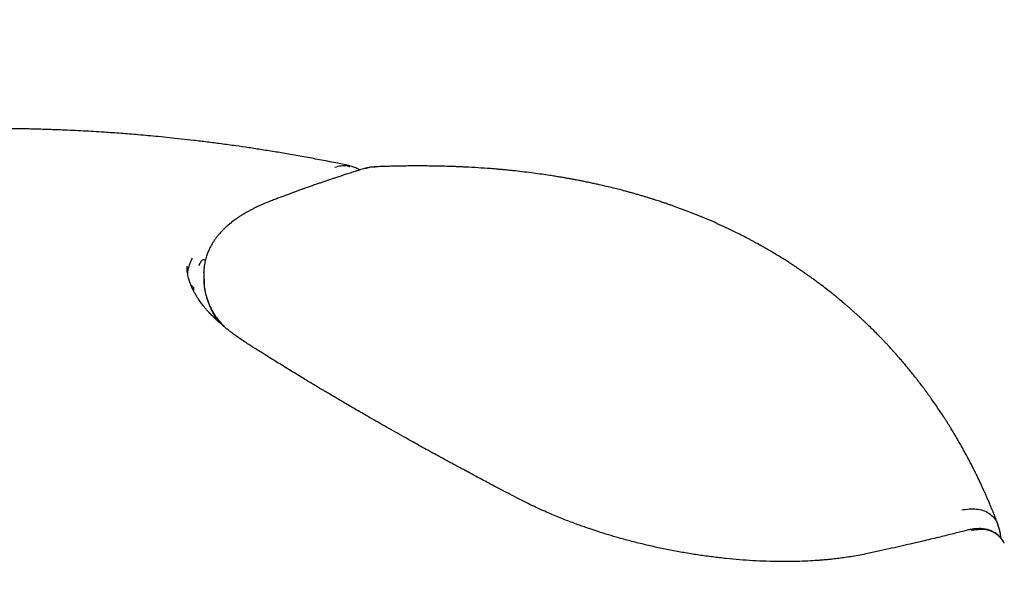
# Model space of a CAD drawing. Header units: millimetres. Extents: x 8 to 776, y 12 to 810.
# Tile 9 of 25: x 707 to 732, y 241 to 255. Entities that reach past the tile are written whole.
import ezdxf

# ---------------------------------------------------------------- set-up
doc = ezdxf.new("R2010")
doc.units = ezdxf.units.MM

msp = doc.modelspace()

# ---------------------------------------------------------------- linework, layer by layer
at = {"color": 7, "linetype": 'Continuous', "lineweight": 30}
for p, q in [((711.488, 248.64), (711.482, 248.643)), ((711.449, 248.317), (711.45, 248.323)), ((711.448, 248.317), (711.446, 248.18)), ((711.447, 248.177), (711.448, 248.153)), ((711.185, 247.948), (711.187, 247.947))]:
    msp.add_line(p, q, dxfattribs=at)
msp.add_ellipse((716.996, 247.072), major_axis=(5.787, -1.08), ratio=0.478355, start_param=3.21482, end_param=3.25121, dxfattribs=at)
for points, knots in [([(760.575, 312.095), (760.575, 312.216), (760.575, 312.564), (760.571, 313.138), (760.563, 313.817), (760.552, 314.493), (760.536, 315.168), (760.517, 315.841), (760.494, 316.512), (760.467, 317.181), (760.436, 317.848), (760.401, 318.513), (760.362, 319.176), (760.32, 319.836), (760.273, 320.495), (760.223, 321.152), (760.169, 321.806), (760.111, 322.458), (760.049, 323.108), (759.983, 323.756), (759.913, 324.401), (759.839, 325.044), (759.762, 325.685), (759.681, 326.323), (759.595, 326.959), (759.506, 327.593), (759.413, 328.224), (759.316, 328.853), (759.215, 329.479), (759.111, 330.102), (759.002, 330.723), (758.89, 331.341), (758.773, 331.957), (758.653, 332.57), (758.529, 333.18), (758.401, 333.787), (758.269, 334.392), (758.133, 334.994), (757.994, 335.593), (757.851, 336.189), (757.703, 336.782), (757.552, 337.373), (757.397, 337.96), (757.239, 338.544), (757.076, 339.126), (756.91, 339.704), (756.74, 340.279), (756.566, 340.851), (756.388, 341.42), (756.206, 341.986), (756.021, 342.549), (755.832, 343.108), (755.639, 343.664), (755.443, 344.217), (755.242, 344.767), (755.038, 345.313), (754.831, 345.856), (754.619, 346.395), (754.404, 346.931), (754.185, 347.464), (753.963, 347.993), (753.737, 348.518), (753.507, 349.04), (753.274, 349.559), (753.037, 350.074), (752.796, 350.585), (752.552, 351.093), (752.305, 351.597), (752.054, 352.097), (751.799, 352.594), (751.541, 353.086), (751.279, 353.576), (751.014, 354.061), (750.745, 354.543), (750.473, 355.02), (750.198, 355.494), (749.919, 355.965), (749.637, 356.431), (749.351, 356.893), (749.062, 357.352), (748.77, 357.806), (748.474, 358.257), (748.175, 358.703), (747.873, 359.146), (747.567, 359.585), (747.258, 360.019), (746.946, 360.45), (746.631, 360.877), (746.313, 361.299), (745.991, 361.718), (745.667, 362.132), (745.339, 362.542), (745.008, 362.949), (744.674, 363.351), (744.337, 363.749), (743.997, 364.143), (743.653, 364.532), (743.307, 364.918), (742.958, 365.299), (742.606, 365.677), (742.25, 366.05), (741.892, 366.418), (741.531, 366.783), (741.167, 367.143), (740.8, 367.5), (740.431, 367.852), (740.058, 368.199), (739.682, 368.543), (739.304, 368.882), (738.923, 369.217), (738.539, 369.548), (738.152, 369.874), (737.763, 370.196), (737.37, 370.514), (736.975, 370.828), (736.577, 371.137), (736.177, 371.442), (735.774, 371.743), (735.368, 372.039), (734.96, 372.331), (734.548, 372.619), (734.135, 372.902), (733.718, 373.181), (733.299, 373.455), (732.878, 373.726), (732.454, 373.991), (732.027, 374.253), (731.598, 374.51), (731.166, 374.763), (730.731, 375.011), (730.295, 375.255), (729.855, 375.494), (729.413, 375.729), (728.969, 375.96), (728.523, 376.186), (728.073, 376.407), (727.622, 376.625), (727.168, 376.837), (726.712, 377.046), (726.253, 377.25), (725.792, 377.449), (725.328, 377.644), (724.862, 377.834), (724.394, 378.02), (723.924, 378.201), (723.451, 378.378), (722.976, 378.55), (722.499, 378.718), (722.019, 378.881), (721.538, 379.039), (721.054, 379.193), (720.567, 379.343), (720.079, 379.487), (719.588, 379.628), (719.096, 379.763), (718.601, 379.894), (718.104, 380.02), (717.605, 380.142), (717.103, 380.259), (716.6, 380.371), (716.094, 380.479), (715.587, 380.582), (715.077, 380.68), (714.566, 380.774), (714.052, 380.863), (713.537, 380.947), (713.019, 381.027), (712.5, 381.101), (711.978, 381.172), (711.455, 381.237), (710.93, 381.297), (710.403, 381.353), (709.874, 381.404), (709.343, 381.45), (708.81, 381.492), (708.276, 381.528), (707.74, 381.56), (707.202, 381.587), (706.662, 381.609), (706.121, 381.626), (705.578, 381.639), (705.033, 381.646), (704.487, 381.649), (703.939, 381.647), (703.389, 381.64), (702.838, 381.628), (702.286, 381.612), (701.732, 381.59), (701.176, 381.564), (700.619, 381.532), (700.06, 381.496), (699.501, 381.455), (698.939, 381.409), (698.377, 381.359), (697.813, 381.303), (697.248, 381.242), (696.681, 381.177), (696.113, 381.106), (695.545, 381.031), (694.974, 380.951), (694.403, 380.866), (693.831, 380.776), (693.257, 380.681), (692.683, 380.582), (692.107, 380.477), (691.531, 380.368), (690.953, 380.253), (690.375, 380.134), (689.795, 380.01), (689.215, 379.882), (688.634, 379.748), (688.052, 379.609), (687.469, 379.466), (686.886, 379.318), (686.302, 379.165), (685.717, 379.007), (685.131, 378.845), (684.545, 378.677), (683.958, 378.505), (683.37, 378.328), (682.782, 378.147), (682.194, 377.96), (681.605, 377.769), (681.015, 377.573), (680.425, 377.373), (679.835, 377.168), (679.244, 376.958), (678.653, 376.743), (678.061, 376.524), (677.469, 376.3), (676.877, 376.071), (676.285, 375.838), (675.692, 375.6), (675.1, 375.358), (674.507, 375.111), (673.914, 374.86), (673.32, 374.604), (672.727, 374.343), (672.134, 374.078), (671.54, 373.808), (670.947, 373.534), (670.353, 373.256), (669.76, 372.973), (669.167, 372.685), (668.574, 372.394), (667.98, 372.097), (667.387, 371.797), (666.795, 371.492), (666.202, 371.182), (665.61, 370.869), (665.017, 370.551), (664.425, 370.228), (663.834, 369.902), (663.242, 369.571), (662.651, 369.236), (662.061, 368.896), (661.47, 368.553), (660.88, 368.205), (660.291, 367.853), (659.702, 367.497), (659.113, 367.137), (658.525, 366.772), (657.938, 366.404), (657.35, 366.031), (656.764, 365.655), (656.178, 365.274), (655.593, 364.889), (655.008, 364.501), (654.424, 364.108), (653.84, 363.711), (653.257, 363.311), (652.675, 362.906), (652.094, 362.498), (651.513, 362.085), (650.934, 361.669), (650.354, 361.249), (649.776, 360.825), (649.199, 360.397), (648.622, 359.966), (648.046, 359.53), (647.472, 359.091), (646.898, 358.648), (646.325, 358.202), (645.753, 357.752), (645.181, 357.298), (644.611, 356.84), (644.042, 356.379), (643.474, 355.914), (642.907, 355.445), (642.341, 354.973), (641.776, 354.498), (641.212, 354.019), (640.65, 353.536), (640.088, 353.05), (639.528, 352.56), (638.969, 352.067), (638.411, 351.571), (637.854, 351.071), (637.298, 350.567), (636.744, 350.061), (636.191, 349.551), (635.64, 349.037), (635.089, 348.521), (634.54, 348.001), (633.993, 347.478), (633.446, 346.951), (632.901, 346.421), (632.358, 345.889), (631.816, 345.353), (631.275, 344.813), (630.736, 344.271), (630.199, 343.726), (629.662, 343.177), (629.128, 342.625), (628.595, 342.071), (628.063, 341.513), (627.533, 340.952), (627.005, 340.389), (626.478, 339.822), (625.953, 339.253), (625.43, 338.68), (624.908, 338.105), (624.388, 337.527), (623.87, 336.946), (623.353, 336.362), (622.839, 335.775), (622.325, 335.186), (621.814, 334.594), (621.305, 333.999), (620.797, 333.401), (620.291, 332.801), (619.787, 332.198), (619.285, 331.592), (618.785, 330.984), (618.287, 330.373), (617.79, 329.76), (617.296, 329.144), (616.803, 328.526), (616.313, 327.905), (615.825, 327.282), (615.338, 326.656), (614.854, 326.028), (614.371, 325.397), (613.891, 324.764), (613.413, 324.129), (612.937, 323.492), (612.463, 322.852), (611.991, 322.21), (611.521, 321.565), (611.054, 320.919), (610.588, 320.27), (610.125, 319.619), (609.664, 318.966), (609.206, 318.311), (608.749, 317.653), (608.295, 316.994), (607.843, 316.332), (607.394, 315.669), (606.946, 315.004), (606.502, 314.336), (606.059, 313.667), (605.619, 312.996), (605.181, 312.322), (604.746, 311.647), (604.313, 310.971), (603.882, 310.292), (603.454, 309.611), (603.029, 308.929), (602.605, 308.245), (602.185, 307.56), (601.767, 306.872), (601.351, 306.183), (600.938, 305.493), (600.528, 304.8), (600.12, 304.107), (599.715, 303.411), (599.312, 302.714), (598.912, 302.016), (598.514, 301.316), (598.12, 300.615), (597.728, 299.912), (597.338, 299.208), (596.951, 298.502), (596.567, 297.795), (596.186, 297.087), (595.808, 296.378), (595.432, 295.667), (595.059, 294.955), (594.689, 294.242), (594.321, 293.528), (593.957, 292.812), (593.595, 292.096), (593.236, 291.378), (592.88, 290.659), (592.527, 289.939), (592.176, 289.218), (591.829, 288.497), (591.484, 287.774), (591.143, 287.05), (590.804, 286.325), (590.469, 285.6), (590.136, 284.873), (589.806, 284.146), (589.479, 283.418), (589.156, 282.689), (588.835, 281.96), (588.517, 281.23), (588.202, 280.499), (587.891, 279.767), (587.582, 279.035), (587.277, 278.302), (586.974, 277.568), (586.675, 276.834), (586.379, 276.1), (586.086, 275.365), (585.796, 274.629), (585.509, 273.893), (585.226, 273.157), (584.946, 272.42), (584.668, 271.683), (584.394, 270.945), (584.124, 270.207), (583.856, 269.469), (583.592, 268.731), (583.331, 267.992), (583.073, 267.253), (582.818, 266.514), (582.567, 265.775), (582.319, 265.036), (582.075, 264.297), (581.833, 263.557), (581.595, 262.818), (581.36, 262.078), (581.129, 261.339), (580.901, 260.599), (580.677, 259.86), (580.455, 259.121), (580.237, 258.382), (580.023, 257.643), (579.812, 256.904), (579.604, 256.165), (579.4, 255.427), (579.199, 254.689), (579.002, 253.951), (578.808, 253.213), (578.618, 252.476), (578.431, 251.739), (578.247, 251.003), (578.067, 250.267), (577.891, 249.532), (577.718, 248.797), (577.549, 248.062), (577.383, 247.328), (577.22, 246.594), (577.062, 245.862), (576.906, 245.129), (576.755, 244.398), (576.607, 243.667), (576.462, 242.937), (576.321, 242.207), (576.184, 241.478), (576.05, 240.75), (575.92, 240.023), (575.793, 239.297), (575.67, 238.571), (575.551, 237.847), (575.436, 237.123), (575.324, 236.4), (575.215, 235.678), (575.111, 234.957), (575.01, 234.238), (574.913, 233.519), (574.819, 232.801), (574.729, 232.085), (574.643, 231.369), (574.561, 230.655), (574.482, 229.942), (574.419, 229.345), (574.383, 228.986), (574.371, 228.863)], [0, 0, 0, 0, 0.001138, 0.00328, 0.005423, 0.007565, 0.009707, 0.01185, 0.013992, 0.016135, 0.018277, 0.02042, 0.022562, 0.024704, 0.026846, 0.028988, 0.03113, 0.033272, 0.035413, 0.037554, 0.039695, 0.041836, 0.043976, 0.046116, 0.048256, 0.050395, 0.052534, 0.054672, 0.05681, 0.058947, 0.061084, 0.06322, 0.065355, 0.06749, 0.069624, 0.071758, 0.07389, 0.076022, 0.078153, 0.080283, 0.082412, 0.08454, 0.086667, 0.088793, 0.090917, 0.093041, 0.095163, 0.097285, 0.099405, 0.101523, 0.10364, 0.105756, 0.107871, 0.109983, 0.112095, 0.114205, 0.116313, 0.118419, 0.120524, 0.122627, 0.124728, 0.126827, 0.128925, 0.131021, 0.133114, 0.135206, 0.137296, 0.139384, 0.141469, 0.143553, 0.145634, 0.147714, 0.149791, 0.151866, 0.153939, 0.15601, 0.158078, 0.160144, 0.162208, 0.16427, 0.166329, 0.168386, 0.170441, 0.172494, 0.174544, 0.176592, 0.178638, 0.180682, 0.182723, 0.184763, 0.1868, 0.188834, 0.190867, 0.192897, 0.194926, 0.196952, 0.198977, 0.200999, 0.203019, 0.205037, 0.207054, 0.209068, 0.211081, 0.213092, 0.215102, 0.217109, 0.219115, 0.22112, 0.223123, 0.225124, 0.227124, 0.229123, 0.23112, 0.233117, 0.235112, 0.237106, 0.239099, 0.241091, 0.243082, 0.245072, 0.247062, 0.249051, 0.251039, 0.253027, 0.255014, 0.257001, 0.258988, 0.260974, 0.262961, 0.264947, 0.266933, 0.268919, 0.270906, 0.272892, 0.274879, 0.276866, 0.278854, 0.280842, 0.28283, 0.28482, 0.286809, 0.2888, 0.290792, 0.292784, 0.294778, 0.296772, 0.298768, 0.300764, 0.302762, 0.304762, 0.306762, 0.308764, 0.310768, 0.312773, 0.31478, 0.316788, 0.318798, 0.32081, 0.322823, 0.324838, 0.326856, 0.328875, 0.330896, 0.332919, 0.334944, 0.336971, 0.339, 0.341031, 0.343065, 0.3451, 0.347138, 0.349178, 0.35122, 0.353264, 0.355311, 0.357359, 0.35941, 0.361464, 0.363519, 0.365577, 0.367637, 0.369699, 0.371764, 0.37383, 0.375899, 0.37797, 0.380044, 0.382119, 0.384197, 0.386277, 0.388358, 0.390442, 0.392528, 0.394616, 0.396706, 0.398798, 0.400892, 0.402988, 0.405085, 0.407185, 0.409286, 0.411389, 0.413494, 0.4156, 0.417708, 0.419818, 0.421929, 0.424041, 0.426155, 0.428271, 0.430388, 0.432506, 0.434626, 0.436747, 0.438869, 0.440992, 0.443116, 0.445242, 0.447368, 0.449496, 0.451624, 0.453754, 0.455884, 0.458015, 0.460147, 0.46228, 0.464413, 0.466547, 0.468682, 0.470817, 0.472953, 0.47509, 0.477227, 0.479364, 0.481502, 0.483641, 0.48578, 0.487919, 0.490058, 0.492198, 0.494338, 0.496478, 0.498619, 0.50076, 0.502901, 0.505042, 0.507183, 0.509324, 0.511466, 0.513607, 0.515749, 0.51789, 0.520032, 0.522173, 0.524315, 0.526456, 0.528598, 0.530739, 0.53288, 0.535021, 0.537162, 0.539303, 0.541444, 0.543585, 0.545725, 0.547866, 0.550006, 0.552146, 0.554286, 0.556425, 0.558565, 0.560704, 0.562843, 0.564981, 0.56712, 0.569258, 0.571396, 0.573534, 0.575672, 0.577809, 0.579946, 0.582083, 0.584219, 0.586356, 0.588492, 0.590627, 0.592763, 0.594898, 0.597033, 0.599167, 0.601302, 0.603436, 0.60557, 0.607703, 0.609837, 0.61197, 0.614102, 0.616235, 0.618367, 0.620499, 0.622631, 0.624762, 0.626893, 0.629024, 0.631155, 0.633285, 0.635415, 0.637545, 0.639675, 0.641804, 0.643933, 0.646062, 0.64819, 0.650319, 0.652447, 0.654575, 0.656703, 0.65883, 0.660957, 0.663084, 0.665211, 0.667337, 0.669464, 0.67159, 0.673716, 0.675842, 0.677967, 0.680092, 0.682217, 0.684342, 0.686467, 0.688592, 0.690716, 0.69284, 0.694964, 0.697088, 0.699212, 0.701336, 0.703459, 0.705582, 0.707705, 0.709828, 0.711951, 0.714074, 0.716196, 0.718319, 0.720441, 0.722563, 0.724685, 0.726807, 0.728929, 0.731051, 0.733172, 0.735294, 0.737415, 0.739537, 0.741658, 0.743779, 0.7459, 0.748021, 0.750142, 0.752263, 0.754384, 0.756505, 0.758625, 0.760746, 0.762867, 0.764987, 0.767108, 0.769228, 0.771349, 0.773469, 0.77559, 0.77771, 0.779831, 0.781951, 0.784072, 0.786192, 0.788312, 0.790433, 0.792553, 0.794674, 0.796794, 0.798915, 0.801035, 0.803156, 0.805277, 0.807397, 0.809518, 0.811639, 0.813759, 0.81588, 0.818001, 0.820122, 0.822243, 0.824364, 0.826486, 0.828607, 0.830728, 0.83285, 0.834971, 0.837093, 0.839215, 0.841336, 0.843458, 0.845581, 0.847703, 0.849825, 0.851947, 0.85407, 0.856193, 0.858316, 0.860439, 0.862562, 0.864685, 0.866808, 0.868932, 0.871056, 0.87318, 0.875304, 0.877428, 0.879553, 0.881677, 0.883802, 0.885927, 0.888052, 0.890178, 0.892303, 0.894429, 0.896555, 0.898681, 0.900808, 0.902934, 0.905061, 0.907188, 0.909315, 0.911443, 0.913571, 0.915699, 0.917827, 0.919955, 0.922084, 0.924213, 0.926342, 0.928472, 0.930601, 0.932731, 0.934862, 0.936992, 0.939123, 0.941254, 0.943385, 0.945517, 0.947649, 0.949781, 0.951913, 0.954046, 0.956179, 0.958312, 0.960445, 0.962579, 0.964713, 0.966848, 0.968982, 0.971117, 0.973252, 0.975388, 0.977523, 0.979659, 0.981796, 0.983932, 0.986069, 0.988206, 0.990344, 0.992481, 0.994619, 0.996757, 0.998896, 1, 1, 1, 1]), ([(594.311, 227.262), (594.332, 227.468), (594.376, 227.881), (594.445, 228.503), (594.517, 229.127), (594.593, 229.752), (594.672, 230.38), (594.755, 231.009), (594.841, 231.64), (594.93, 232.272), (595.023, 232.907), (595.119, 233.542), (595.219, 234.18), (595.322, 234.818), (595.428, 235.459), (595.537, 236.1), (595.65, 236.744), (595.767, 237.388), (595.886, 238.034), (596.009, 238.681), (596.136, 239.33), (596.266, 239.98), (596.399, 240.631), (596.535, 241.283), (596.675, 241.937), (596.818, 242.591), (596.964, 243.247), (597.114, 243.903), (597.267, 244.561), (597.424, 245.22), (597.583, 245.88), (597.747, 246.54), (597.913, 247.202), (598.083, 247.864), (598.255, 248.528), (598.432, 249.192), (598.611, 249.857), (598.794, 250.522), (598.98, 251.188), (599.169, 251.855), (599.362, 252.523), (599.558, 253.191), (599.757, 253.86), (599.959, 254.529), (600.165, 255.199), (600.374, 255.869), (600.585, 256.54), (600.801, 257.211), (601.019, 257.882), (601.241, 258.554), (601.465, 259.226), (601.693, 259.898), (601.924, 260.571), (602.158, 261.244), (602.396, 261.916), (602.636, 262.59), (602.88, 263.263), (603.126, 263.936), (603.376, 264.609), (603.629, 265.282), (603.885, 265.955), (604.144, 266.628), (604.406, 267.301), (604.671, 267.974), (604.939, 268.647), (605.21, 269.319), (605.484, 269.991), (605.761, 270.663), (606.041, 271.335), (606.324, 272.006), (606.61, 272.677), (606.899, 273.348), (607.19, 274.018), (607.485, 274.687), (607.783, 275.356), (608.083, 276.025), (608.387, 276.693), (608.693, 277.36), (609.002, 278.027), (609.314, 278.693), (609.628, 279.358), (609.946, 280.022), (610.266, 280.686), (610.589, 281.349), (610.915, 282.011), (611.244, 282.673), (611.575, 283.333), (611.909, 283.992), (612.246, 284.651), (612.585, 285.308), (612.927, 285.964), (613.271, 286.62), (613.619, 287.274), (613.968, 287.927), (614.321, 288.579), (614.676, 289.23), (615.033, 289.879), (615.394, 290.527), (615.756, 291.174), (616.121, 291.82), (616.489, 292.464), (616.859, 293.107), (617.232, 293.749), (617.606, 294.389), (617.984, 295.027), (618.364, 295.664), (618.746, 296.299), (619.13, 296.933), (619.517, 297.566), (619.906, 298.196), (620.298, 298.825), (620.691, 299.452), (621.087, 300.078), (621.486, 300.702), (621.886, 301.324), (622.289, 301.944), (622.693, 302.562), (623.1, 303.179), (623.51, 303.793), (623.921, 304.406), (624.334, 305.016), (624.75, 305.625), (625.167, 306.231), (625.586, 306.836), (626.008, 307.438), (626.431, 308.038), (626.857, 308.637), (627.284, 309.233), (627.714, 309.826), (628.145, 310.418), (628.578, 311.007), (629.013, 311.594), (629.45, 312.179), (629.889, 312.761), (630.329, 313.341), (630.771, 313.918), (631.215, 314.493), (631.661, 315.066), (632.108, 315.636), (632.557, 316.204), (633.008, 316.769), (633.461, 317.331), (633.915, 317.891), (634.37, 318.449), (634.827, 319.003), (635.286, 319.555), (635.746, 320.105), (636.208, 320.651), (636.671, 321.195), (637.136, 321.736), (637.602, 322.274), (638.069, 322.81), (638.538, 323.342), (639.008, 323.872), (639.479, 324.398), (639.952, 324.922), (640.426, 325.443), (640.901, 325.961), (641.378, 326.476), (641.856, 326.988), (642.335, 327.497), (642.815, 328.002), (643.296, 328.505), (643.778, 329.004), (644.261, 329.501), (644.746, 329.994), (645.231, 330.484), (645.717, 330.971), (646.205, 331.454), (646.693, 331.935), (647.182, 332.412), (647.672, 332.886), (648.163, 333.356), (648.655, 333.823), (649.148, 334.287), (649.641, 334.747), (650.135, 335.204), (650.63, 335.657), (651.125, 336.107), (651.622, 336.554), (652.119, 336.997), (652.616, 337.437), (653.114, 337.873), (653.613, 338.305), (654.112, 338.734), (654.612, 339.16), (655.112, 339.581), (655.613, 340), (656.114, 340.414), (656.616, 340.825), (657.117, 341.232), (657.62, 341.636), (658.122, 342.036), (658.625, 342.432), (659.128, 342.824), (659.632, 343.213), (660.136, 343.597), (660.639, 343.978), (661.143, 344.356), (661.648, 344.729), (662.152, 345.099), (662.656, 345.464), (663.16, 345.826), (663.665, 346.184), (664.169, 346.539), (664.674, 346.889), (665.178, 347.235), (665.682, 347.578), (666.186, 347.916), (666.69, 348.25), (667.194, 348.581), (667.698, 348.908), (668.201, 349.23), (668.704, 349.549), (669.207, 349.863), (669.71, 350.174), (670.212, 350.48), (670.714, 350.783), (671.216, 351.081), (671.717, 351.376), (672.217, 351.666), (672.718, 351.952), (673.217, 352.234), (673.716, 352.513), (674.215, 352.786), (674.713, 353.056), (675.211, 353.322), (675.708, 353.584), (676.204, 353.841), (676.699, 354.095), (677.194, 354.344), (677.688, 354.589), (678.182, 354.83), (678.674, 355.067), (679.166, 355.299), (679.657, 355.528), (680.147, 355.752), (680.636, 355.972), (681.125, 356.188), (681.612, 356.4), (682.099, 356.607), (682.584, 356.81), (683.069, 357.01), (683.552, 357.205), (684.035, 357.395), (684.516, 357.582), (684.996, 357.764), (685.476, 357.943), (685.954, 358.116), (686.43, 358.286), (686.906, 358.452), (687.381, 358.613), (687.854, 358.77), (688.326, 358.923), (688.797, 359.072), (689.266, 359.217), (689.735, 359.357), (690.202, 359.493), (690.667, 359.625), (691.131, 359.753), (691.594, 359.877), (692.056, 359.996), (692.516, 360.112), (692.974, 360.223), (693.432, 360.33), (693.887, 360.432), (694.342, 360.531), (694.795, 360.625), (695.246, 360.715), (695.696, 360.801), (696.144, 360.883), (696.591, 360.961), (697.036, 361.034), (697.479, 361.104), (697.922, 361.169), (698.362, 361.23), (698.801, 361.287), (699.238, 361.34), (699.674, 361.388), (700.108, 361.433), (700.54, 361.473), (700.971, 361.509), (701.4, 361.541), (701.828, 361.569), (702.254, 361.593), (702.678, 361.612), (703.1, 361.628), (703.521, 361.639), (703.94, 361.646), (704.358, 361.649), (704.774, 361.648), (705.188, 361.642), (705.601, 361.633), (706.011, 361.619), (706.421, 361.601), (706.828, 361.579), (707.234, 361.553), (707.638, 361.523), (708.04, 361.488), (708.441, 361.449), (708.84, 361.406), (709.237, 361.359), (709.633, 361.307), (710.027, 361.252), (710.419, 361.192), (710.81, 361.127), (711.199, 361.059), (711.586, 360.986), (711.971, 360.909), (712.355, 360.827), (712.737, 360.741), (713.117, 360.651), (713.496, 360.556), (713.873, 360.457), (714.248, 360.354), (714.621, 360.246), (714.992, 360.133), (715.362, 360.017), (715.73, 359.895), (716.095, 359.77), (716.459, 359.639), (716.822, 359.505), (717.182, 359.365), (717.54, 359.222), (717.896, 359.073), (718.25, 358.92), (718.602, 358.763), (718.952, 358.601), (719.3, 358.435), (719.645, 358.264), (719.988, 358.088), (720.329, 357.908), (720.668, 357.724), (721.004, 357.535), (721.338, 357.342), (721.669, 357.144), (721.998, 356.942), (722.324, 356.735), (722.647, 356.524), (722.968, 356.309), (723.286, 356.09), (723.601, 355.866), (723.914, 355.638), (724.224, 355.406), (724.531, 355.17), (724.835, 354.93), (725.136, 354.686), (725.434, 354.438), (725.729, 354.185), (726.022, 353.929), (726.311, 353.669), (726.598, 353.405), (726.882, 353.137), (727.162, 352.865), (727.44, 352.59), (727.715, 352.311), (727.986, 352.027), (728.255, 351.741), (728.521, 351.45), (728.784, 351.156), (729.044, 350.858), (729.301, 350.556), (729.556, 350.251), (729.807, 349.942), (730.055, 349.629), (730.301, 349.313), (730.544, 348.993), (730.783, 348.67), (731.02, 348.343), (731.255, 348.013), (731.486, 347.679), (731.714, 347.341), (731.94, 347), (732.162, 346.655), (732.382, 346.307), (732.599, 345.955), (732.814, 345.599), (733.025, 345.24), (733.234, 344.878), (733.44, 344.512), (733.643, 344.143), (733.843, 343.77), (734.041, 343.393), (734.235, 343.013), (734.427, 342.63), (734.616, 342.243), (734.802, 341.853), (734.986, 341.459), (735.166, 341.061), (735.344, 340.66), (735.519, 340.256), (735.691, 339.849), (735.861, 339.437), (736.027, 339.023), (736.191, 338.605), (736.352, 338.183), (736.51, 337.759), (736.665, 337.33), (736.817, 336.899), (736.967, 336.464), (737.113, 336.025), (737.257, 335.584), (737.397, 335.138), (737.535, 334.69), (737.67, 334.238), (737.802, 333.783), (737.931, 333.325), (738.057, 332.863), (738.18, 332.398), (738.301, 331.93), (738.418, 331.459), (738.532, 330.984), (738.643, 330.506), (738.751, 330.025), (738.857, 329.541), (738.959, 329.054), (739.058, 328.563), (739.154, 328.07), (739.247, 327.573), (739.337, 327.073), (739.424, 326.57), (739.508, 326.064), (739.589, 325.555), (739.666, 325.043), (739.741, 324.528), (739.812, 324.01), (739.88, 323.489), (739.946, 322.965), (740.008, 322.438), (740.066, 321.908), (740.122, 321.376), (740.174, 320.84), (740.224, 320.302), (740.27, 319.761), (740.313, 319.217), (740.352, 318.671), (740.389, 318.121), (740.422, 317.569), (740.452, 317.015), (740.479, 316.457), (740.502, 315.897), (740.523, 315.335), (740.54, 314.77), (740.553, 314.202), (740.564, 313.632), (740.571, 313.059), (740.575, 312.547), (740.575, 312.225), (740.575, 312.095)], [0, 0, 0, 0, 0.002191, 0.004389, 0.006587, 0.008786, 0.010985, 0.013184, 0.015384, 0.017584, 0.019785, 0.021986, 0.024187, 0.026389, 0.028591, 0.030793, 0.032996, 0.035199, 0.037403, 0.039607, 0.041811, 0.044016, 0.046221, 0.048426, 0.050632, 0.052838, 0.055044, 0.057251, 0.059458, 0.061666, 0.063874, 0.066082, 0.06829, 0.070499, 0.072708, 0.074918, 0.077128, 0.079338, 0.081548, 0.083759, 0.08597, 0.088181, 0.090393, 0.092605, 0.094817, 0.097029, 0.099242, 0.101455, 0.103668, 0.105882, 0.108096, 0.11031, 0.112524, 0.114739, 0.116953, 0.119168, 0.121384, 0.123599, 0.125815, 0.128031, 0.130247, 0.132463, 0.13468, 0.136896, 0.139113, 0.141331, 0.143548, 0.145765, 0.147983, 0.150201, 0.152419, 0.154637, 0.156855, 0.159074, 0.161292, 0.163511, 0.16573, 0.167949, 0.170168, 0.172387, 0.174607, 0.176826, 0.179046, 0.181265, 0.183485, 0.185705, 0.187925, 0.190145, 0.192365, 0.194585, 0.196805, 0.199025, 0.201246, 0.203466, 0.205686, 0.207907, 0.210127, 0.212348, 0.214568, 0.216789, 0.219009, 0.22123, 0.22345, 0.225671, 0.227892, 0.230112, 0.232333, 0.234553, 0.236773, 0.238994, 0.241214, 0.243435, 0.245655, 0.247875, 0.250095, 0.252315, 0.254535, 0.256755, 0.258975, 0.261195, 0.263415, 0.265634, 0.267854, 0.270073, 0.272292, 0.274511, 0.276731, 0.278949, 0.281168, 0.283387, 0.285605, 0.287824, 0.290042, 0.29226, 0.294478, 0.296696, 0.298913, 0.30113, 0.303348, 0.305565, 0.307782, 0.309998, 0.312215, 0.314431, 0.316647, 0.318863, 0.321078, 0.323293, 0.325509, 0.327723, 0.329938, 0.332152, 0.334367, 0.33658, 0.338794, 0.341007, 0.343221, 0.345433, 0.347646, 0.349858, 0.35207, 0.354282, 0.356493, 0.358704, 0.360915, 0.363126, 0.365336, 0.367546, 0.369755, 0.371965, 0.374173, 0.376382, 0.37859, 0.380798, 0.383006, 0.385213, 0.38742, 0.389626, 0.391833, 0.394038, 0.396244, 0.398449, 0.400654, 0.402858, 0.405062, 0.407266, 0.409469, 0.411672, 0.413874, 0.416076, 0.418278, 0.420479, 0.42268, 0.424881, 0.427081, 0.429281, 0.43148, 0.433679, 0.435878, 0.438076, 0.440274, 0.442472, 0.444669, 0.446865, 0.449062, 0.451258, 0.453453, 0.455649, 0.457844, 0.460038, 0.462232, 0.464426, 0.46662, 0.468813, 0.471006, 0.473198, 0.475391, 0.477583, 0.479774, 0.481965, 0.484156, 0.486347, 0.488538, 0.490728, 0.492918, 0.495108, 0.497298, 0.499487, 0.501676, 0.503865, 0.506054, 0.508243, 0.510432, 0.512621, 0.514809, 0.516998, 0.519186, 0.521375, 0.523563, 0.525752, 0.527941, 0.530129, 0.532318, 0.534508, 0.536697, 0.538886, 0.541076, 0.543266, 0.545457, 0.547648, 0.549839, 0.552031, 0.554223, 0.556416, 0.55861, 0.560804, 0.562999, 0.565194, 0.567391, 0.569588, 0.571787, 0.573986, 0.576186, 0.578388, 0.580591, 0.582795, 0.585, 0.587207, 0.589416, 0.591626, 0.593837, 0.596051, 0.598266, 0.600483, 0.602703, 0.604924, 0.607148, 0.609374, 0.611602, 0.613834, 0.616067, 0.618304, 0.620543, 0.622786, 0.625031, 0.62728, 0.629532, 0.631788, 0.634047, 0.63631, 0.638577, 0.640848, 0.643124, 0.645403, 0.647687, 0.649975, 0.652269, 0.654566, 0.656869, 0.659177, 0.66149, 0.663809, 0.666133, 0.668462, 0.670797, 0.673138, 0.675484, 0.677836, 0.680195, 0.682559, 0.68493, 0.687306, 0.689689, 0.692077, 0.694472, 0.696873, 0.699279, 0.701692, 0.70411, 0.706534, 0.708963, 0.711398, 0.713838, 0.716282, 0.718731, 0.721185, 0.723642, 0.726103, 0.728567, 0.731034, 0.733504, 0.735976, 0.738449, 0.740924, 0.743399, 0.745874, 0.748349, 0.750824, 0.753297, 0.755768, 0.758237, 0.760704, 0.763168, 0.765628, 0.768085, 0.770537, 0.772985, 0.775429, 0.777868, 0.780301, 0.78273, 0.785152, 0.78757, 0.789981, 0.792386, 0.794786, 0.797179, 0.799566, 0.801948, 0.804323, 0.806692, 0.809055, 0.811412, 0.813763, 0.816108, 0.818447, 0.820781, 0.823109, 0.825432, 0.827749, 0.830061, 0.832368, 0.834669, 0.836966, 0.839258, 0.841546, 0.843829, 0.846107, 0.848381, 0.850652, 0.852918, 0.85518, 0.857439, 0.859694, 0.861946, 0.864194, 0.866439, 0.868681, 0.87092, 0.873156, 0.87539, 0.877621, 0.879849, 0.882075, 0.884298, 0.88652, 0.888739, 0.890956, 0.893172, 0.895385, 0.897597, 0.899808, 0.902016, 0.904223, 0.906429, 0.908634, 0.910837, 0.913039, 0.91524, 0.917439, 0.919638, 0.921836, 0.924033, 0.926229, 0.928425, 0.93062, 0.932814, 0.935007, 0.9372, 0.939393, 0.941585, 0.943777, 0.945968, 0.948159, 0.950349, 0.95254, 0.95473, 0.95692, 0.95911, 0.961299, 0.963489, 0.965678, 0.967868, 0.970057, 0.972247, 0.974436, 0.976626, 0.978815, 0.981005, 0.983195, 0.985384, 0.987574, 0.989765, 0.991955, 0.994146, 0.996336, 0.998527, 1, 1, 1, 1]), ([(715.219, 251.069), (715.111, 251.092), (714.865, 251.143), (714.483, 251.218), (714.078, 251.294), (713.688, 251.363), (713.314, 251.427), (712.955, 251.484), (712.609, 251.537), (712.256, 251.588), (711.899, 251.637), (711.538, 251.684), (711.196, 251.725), (710.873, 251.762), (710.569, 251.794), (710.284, 251.822), (710.017, 251.847), (709.769, 251.869), (709.538, 251.888), (709.318, 251.905), (709.1, 251.921), (708.777, 251.943), (708.344, 251.968), (707.93, 251.988), (707.636, 251.999), (707.466, 252.005), (707.296, 252.011), (707.124, 252.016), (706.952, 252.02), (706.791, 252.023), (706.646, 252.025), (706.521, 252.027), (706.415, 252.028), (706.327, 252.029), (706.261, 252.029), (706.215, 252.029), (706.182, 252.03), (706.147, 252.03), (706.102, 252.03), (706.045, 252.03), (705.977, 252.03), (705.877, 252.03), (705.744, 252.029), (705.572, 252.028), (705.392, 252.026), (705.206, 252.022), (705.017, 252.018), (704.819, 252.013), (704.618, 252.007), (704.416, 252), (704.216, 251.991), (704.016, 251.982), (703.675, 251.965), (703.193, 251.935), (702.706, 251.897), (702.351, 251.865), (702.126, 251.843), (701.904, 251.821), (701.692, 251.798), (701.493, 251.775), (701.312, 251.754), (701.153, 251.734), (701.015, 251.716), (700.896, 251.701), (700.79, 251.686), (700.699, 251.674), (700.623, 251.663), (700.56, 251.654), (700.509, 251.647), (700.471, 251.641), (700.441, 251.637), (700.411, 251.632), (700.37, 251.626), (700.317, 251.618), (700.254, 251.609), (700.179, 251.597), (700.093, 251.584), (699.996, 251.568), (699.889, 251.551), (699.741, 251.527), (699.558, 251.495), (699.325, 251.454), (699.081, 251.408), (698.829, 251.359), (698.594, 251.312), (698.373, 251.265), (698.161, 251.218), (697.992, 251.18), (697.864, 251.15), (697.777, 251.13), (697.695, 251.11), (697.623, 251.093), (697.57, 251.08), (697.533, 251.071), (697.505, 251.064), (697.471, 251.056), (697.427, 251.045), (697.37, 251.03), (697.3, 251.013), (697.221, 250.992), (697.138, 250.971), (697.055, 250.949), (696.951, 250.921), (696.828, 250.888), (696.692, 250.85), (696.567, 250.815), (696.449, 250.78), (696.327, 250.744), (696.198, 250.706), (696.08, 250.67), (695.972, 250.637), (695.879, 250.607), (695.788, 250.578), (695.706, 250.552), (695.637, 250.529), (695.582, 250.511), (695.541, 250.497), (695.509, 250.487), (695.475, 250.475), (695.433, 250.461), (695.382, 250.444), (695.324, 250.424), (695.261, 250.402), (695.196, 250.38), (695.099, 250.346), (694.97, 250.299), (694.809, 250.24), (694.676, 250.191), (694.573, 250.151), (694.498, 250.122), (694.425, 250.094), (694.355, 250.066), (694.283, 250.038), (694.202, 250.005), (694.105, 249.966), (693.992, 249.919), (693.865, 249.866), (693.776, 249.828), (693.73, 249.808)], [0, 0, 0, 0, 0.013929, 0.0319119, 0.049271, 0.0660138, 0.0818642, 0.0971318, 0.1118214, 0.1259368, 0.1419969, 0.1572528, 0.1717079, 0.1853652, 0.1982266, 0.2102936, 0.2215669, 0.2320477, 0.241741, 0.250868, 0.2600827, 0.2694274, 0.2919649, 0.3152142, 0.3223829, 0.3296156, 0.3369118, 0.3442712, 0.3516935, 0.3589734, 0.3650909, 0.3704356, 0.3750074, 0.3788066, 0.3818332, 0.3835222, 0.3848171, 0.3861363, 0.3880589, 0.3905887, 0.3936063, 0.3968756, 0.403506, 0.4109593, 0.4192341, 0.4269337, 0.4352274, 0.4440277, 0.4528863, 0.4617384, 0.4705833, 0.4794202, 0.4882497, 0.5160441, 0.5439162, 0.5542173, 0.5645269, 0.5748441, 0.584779, 0.5939743, 0.6024286, 0.6101408, 0.6162796, 0.6218492, 0.6268491, 0.6312791, 0.6346989, 0.6376791, 0.6401852, 0.642052, 0.6430116, 0.6444308, 0.6463874, 0.6488813, 0.6519127, 0.6554817, 0.6595881, 0.6642321, 0.6694136, 0.6749804, 0.6856605, 0.69592, 0.7091287, 0.7215657, 0.7332305, 0.7441621, 0.7548378, 0.7654001, 0.7698985, 0.7743764, 0.7788095, 0.7825905, 0.7854563, 0.7870662, 0.7882441, 0.7899034, 0.7922179, 0.7951876, 0.7988123, 0.8030869, 0.8075443, 0.8118778, 0.8160877, 0.8239975, 0.831431, 0.8377758, 0.8439815, 0.8505655, 0.8575435, 0.8649161, 0.8699576, 0.8751688, 0.8803958, 0.8849797, 0.8888452, 0.8919917, 0.8941122, 0.8957148, 0.8974689, 0.8997945, 0.9026919, 0.9060889, 0.9097191, 0.9134017, 0.9171366, 0.9262411, 0.9356414, 0.944926, 0.9494196, 0.953814, 0.9581091, 0.9623048, 0.9664079, 0.9708554, 0.9768741, 0.9837357, 0.9914432, 1, 1, 1, 1]), ([(715.526, 250.986), (715.503, 250.978), (715.454, 250.963), (715.383, 250.94), (715.314, 250.918), (715.248, 250.897), (715.183, 250.876), (715.101, 250.85), (715.004, 250.818), (714.896, 250.782), (714.798, 250.75), (714.714, 250.722), (714.64, 250.697), (714.565, 250.671), (714.483, 250.643), (714.393, 250.612), (714.294, 250.578), (714.188, 250.541), (714.082, 250.503), (713.982, 250.467), (713.889, 250.434), (713.805, 250.403), (713.739, 250.379), (713.688, 250.36), (713.646, 250.345), (713.597, 250.327), (713.54, 250.305), (713.468, 250.278), (713.379, 250.245), (713.271, 250.203), (713.194, 250.174), (713.154, 250.159)], [0, 0, 0, 0, 0.028747, 0.059869, 0.087356, 0.113451, 0.140477, 0.168436, 0.214255, 0.260426, 0.302097, 0.335306, 0.364775, 0.394925, 0.428948, 0.466842, 0.508608, 0.554243, 0.600565, 0.643447, 0.682875, 0.718848, 0.751369, 0.767226, 0.785016, 0.806143, 0.830608, 0.858411, 0.899872, 0.947065, 1, 1, 1, 1]), ([(714.82, 251.039), (714.932, 251.066), (715.077, 251.102), (715.188, 251.06), (715.215, 251.05)], [0, 0, 0, 0, 0.764437, 1, 1, 1, 1]), ([(715.459, 250.965), (715.454, 250.968), (715.438, 250.979), (715.407, 250.996), (715.36, 251.019), (715.302, 251.042), (715.259, 251.054), (715.236, 251.06)], [0, 0, 0, 0, 0.076054, 0.258251, 0.472234, 0.719554, 1, 1, 1, 1]), ([(715.868, 251.043), (715.834, 251.042), (715.761, 251.039), (715.647, 251.02), (715.568, 250.997), (715.53, 250.986)], [0, 0, 0, 0, 0.3200963, 0.6794647, 1, 1, 1, 1]), ([(715.861, 251.04), (715.828, 251.039), (715.743, 251.037), (715.647, 251.009), (715.589, 250.992)], [0, 0, 0, 0, 0.3901839, 1, 1, 1, 1]), ([(725.887, 248.959), (725.878, 248.964), (725.846, 248.983), (725.795, 249.012), (725.737, 249.044), (725.689, 249.07), (725.651, 249.091), (725.604, 249.117), (725.544, 249.149), (725.445, 249.202), (725.315, 249.269), (725.142, 249.356), (724.944, 249.453), (724.72, 249.557), (724.482, 249.663), (724.231, 249.769), (723.968, 249.874), (723.756, 249.954), (723.604, 250.01), (723.52, 250.04), (723.447, 250.066), (723.384, 250.087), (723.332, 250.105), (723.292, 250.119), (723.261, 250.129), (723.231, 250.139), (723.193, 250.152), (723.139, 250.169), (723.071, 250.192), (722.994, 250.216), (722.915, 250.241), (722.837, 250.265), (722.753, 250.29), (722.664, 250.316), (722.57, 250.343), (722.477, 250.37), (722.382, 250.396), (722.271, 250.426), (722.139, 250.461), (721.982, 250.5), (721.808, 250.542), (721.65, 250.579), (721.514, 250.609), (721.405, 250.632), (721.301, 250.654), (721.208, 250.673), (721.127, 250.689), (721.061, 250.702), (721.008, 250.712), (720.965, 250.72), (720.927, 250.727), (720.885, 250.735), (720.837, 250.743), (720.784, 250.753), (720.71, 250.766), (720.611, 250.783), (720.485, 250.803), (720.331, 250.827), (720.147, 250.854), (719.931, 250.884), (719.7, 250.913), (719.51, 250.935), (719.368, 250.949), (719.284, 250.958), (719.213, 250.965), (719.154, 250.97), (719.107, 250.975), (719.072, 250.978), (719.041, 250.981), (719.005, 250.984), (718.956, 250.988), (718.896, 250.993), (718.745, 251.005), (718.509, 251.021), (718.263, 251.035), (718.093, 251.043), (717.999, 251.048), (717.904, 251.051), (717.812, 251.055), (717.729, 251.057), (717.66, 251.059), (717.604, 251.061), (717.549, 251.062), (717.488, 251.063), (717.415, 251.065), (717.331, 251.066), (717.241, 251.067), (717.149, 251.068), (717.059, 251.068), (716.971, 251.069), (716.884, 251.069), (716.803, 251.068), (716.73, 251.068), (716.667, 251.067), (716.612, 251.066), (716.564, 251.066), (716.51, 251.065), (716.442, 251.064), (716.356, 251.062), (716.27, 251.06), (716.191, 251.057), (716.122, 251.055), (716.052, 251.053), (715.975, 251.05), (715.911, 251.048), (715.871, 251.046), (715.861, 251.046)], [0, 0, 0, 0, 0.003247, 0.011346, 0.018195, 0.023794, 0.028144, 0.031631, 0.040118, 0.049109, 0.06637, 0.084896, 0.108529, 0.133873, 0.160487, 0.18807, 0.21662, 0.246137, 0.256122, 0.265082, 0.27287, 0.279484, 0.284926, 0.289195, 0.292291, 0.294733, 0.298555, 0.304205, 0.311683, 0.320017, 0.328232, 0.336327, 0.344302, 0.354159, 0.363826, 0.373304, 0.382715, 0.392969, 0.407235, 0.423109, 0.440591, 0.45968, 0.47032, 0.4814, 0.492008, 0.501272, 0.509193, 0.51577, 0.520956, 0.524827, 0.528247, 0.532327, 0.53707, 0.542287, 0.547841, 0.558902, 0.571098, 0.58443, 0.603716, 0.624379, 0.646415, 0.669822, 0.678763, 0.686714, 0.693479, 0.699058, 0.703451, 0.706658, 0.708948, 0.712254, 0.716807, 0.722606, 0.729267, 0.759053, 0.788884, 0.797524, 0.806233, 0.81501, 0.82379, 0.831551, 0.837841, 0.842813, 0.84712, 0.852889, 0.859414, 0.867232, 0.875751, 0.884107, 0.892291, 0.900305, 0.908148, 0.91582, 0.922239, 0.927938, 0.932918, 0.937178, 0.941049, 0.947463, 0.955586, 0.964357, 0.970761, 0.9769, 0.982778, 0.98936, 0.997405, 1, 1, 1, 1]), ([(713.154, 250.159), (713.106, 250.14), (713.015, 250.103), (712.891, 250.049), (712.782, 249.997), (712.687, 249.95), (712.607, 249.907), (712.54, 249.87), (712.486, 249.838), (712.442, 249.811), (712.404, 249.787), (712.368, 249.764), (712.336, 249.742), (712.303, 249.72), (712.268, 249.695), (712.228, 249.667), (712.186, 249.635), (712.137, 249.596), (712.084, 249.553), (712.03, 249.505), (711.976, 249.455), (711.926, 249.404), (711.88, 249.355), (711.834, 249.303), (711.789, 249.248), (711.741, 249.184), (711.694, 249.115), (711.648, 249.041), (711.608, 248.967), (711.576, 248.898), (711.552, 248.842), (711.533, 248.792), (711.516, 248.741), (711.499, 248.684), (711.484, 248.624), (711.471, 248.562), (711.462, 248.503), (711.454, 248.441), (711.449, 248.38), (711.448, 248.337), (711.448, 248.317)], [0, 0, 0, 0, 0.0464813, 0.0889174, 0.1273118, 0.1616665, 0.1919832, 0.2182629, 0.2393018, 0.256782, 0.2723563, 0.2871625, 0.3012011, 0.3144727, 0.3298761, 0.3472377, 0.3667169, 0.3883121, 0.4153605, 0.4428265, 0.4707121, 0.4990158, 0.5260124, 0.5502578, 0.5808121, 0.6119683, 0.6463642, 0.6825374, 0.7191828, 0.7505667, 0.7766857, 0.795439, 0.8179547, 0.8437065, 0.8707137, 0.8987981, 0.9272159, 0.9539015, 0.9781512, 1, 1, 1, 1]), ([(731.893, 241.82), (731.887, 241.836), (731.874, 241.871), (731.854, 241.922), (731.837, 241.968), (731.824, 242), (731.815, 242.022), (731.809, 242.039), (731.802, 242.057), (731.793, 242.079), (731.779, 242.114), (731.758, 242.166), (731.729, 242.238), (731.695, 242.32), (731.658, 242.408), (731.615, 242.508), (731.567, 242.618), (731.514, 242.736), (731.463, 242.847), (731.415, 242.949), (731.371, 243.04), (731.33, 243.126), (731.287, 243.212), (731.239, 243.307), (731.186, 243.412), (731.125, 243.528), (731.063, 243.643), (731.002, 243.755), (730.943, 243.861), (730.881, 243.97), (730.816, 244.08), (730.761, 244.174), (730.716, 244.248), (730.685, 244.298), (730.659, 244.341), (730.638, 244.375), (730.621, 244.402), (730.606, 244.427), (730.586, 244.458), (730.558, 244.503), (730.522, 244.558), (730.464, 244.649), (730.384, 244.769), (730.283, 244.918), (730.198, 245.039), (730.13, 245.135), (730.081, 245.203), (730.03, 245.273), (729.978, 245.342), (729.931, 245.406), (729.89, 245.459), (729.861, 245.497), (729.842, 245.521), (729.829, 245.539), (729.813, 245.56), (729.791, 245.588), (729.763, 245.623), (729.728, 245.667), (729.689, 245.716), (729.648, 245.767), (729.588, 245.841), (729.513, 245.932), (729.423, 246.038), (729.341, 246.133), (729.267, 246.217), (729.2, 246.293), (729.134, 246.364), (729.072, 246.433), (729.011, 246.498), (728.957, 246.556), (728.903, 246.612), (728.845, 246.672), (728.775, 246.743), (728.693, 246.825), (728.599, 246.918), (728.513, 247.001), (728.439, 247.072), (728.38, 247.127), (728.318, 247.184), (728.254, 247.243), (728.188, 247.303), (728.125, 247.359), (728.068, 247.409), (728.024, 247.447), (727.992, 247.475), (727.965, 247.498), (727.934, 247.524), (727.895, 247.557), (727.834, 247.609), (727.754, 247.675), (727.639, 247.769), (727.507, 247.873), (727.373, 247.976), (727.262, 248.06), (727.172, 248.126), (727.091, 248.185), (727.018, 248.237), (726.957, 248.28), (726.907, 248.316), (726.867, 248.343), (726.838, 248.363), (726.82, 248.376), (726.805, 248.386), (726.786, 248.399), (726.759, 248.417), (726.719, 248.444), (726.664, 248.481), (726.592, 248.528), (726.505, 248.585), (726.402, 248.65), (726.284, 248.724), (726.149, 248.806), (726.016, 248.886), (725.926, 248.937), (725.887, 248.959)], [0, 0, 0, 0, 0.005162, 0.0115918, 0.0165739, 0.0201065, 0.0223169, 0.0237616, 0.0256895, 0.0281052, 0.0310087, 0.0374078, 0.045365, 0.0548781, 0.0649155, 0.0746681, 0.0886519, 0.1020006, 0.1147122, 0.1266599, 0.1372285, 0.1463356, 0.1564792, 0.1672851, 0.1795049, 0.1933131, 0.2084389, 0.2207889, 0.2335278, 0.2466552, 0.260171, 0.2738805, 0.2811015, 0.2873385, 0.2925919, 0.2968618, 0.3001485, 0.3025251, 0.3062617, 0.3118323, 0.319203, 0.3271621, 0.3460345, 0.3648069, 0.3842985, 0.3930336, 0.4019975, 0.4111901, 0.4206112, 0.4293606, 0.4364524, 0.4418864, 0.444409, 0.4463709, 0.4489991, 0.4527481, 0.4576176, 0.4634907, 0.4704169, 0.4775283, 0.48441, 0.5005486, 0.5152642, 0.5285576, 0.5404297, 0.5510293, 0.5607924, 0.5712619, 0.5806098, 0.5889252, 0.5966143, 0.6052265, 0.6157116, 0.6280692, 0.6421976, 0.6578161, 0.6660252, 0.6745895, 0.6835089, 0.6927832, 0.7024123, 0.7116065, 0.7195732, 0.7263129, 0.7299749, 0.7332132, 0.7373321, 0.7428007, 0.7494977, 0.7627439, 0.7754137, 0.7966052, 0.8159606, 0.8286622, 0.8404279, 0.8510915, 0.8604108, 0.868384, 0.8746936, 0.8797966, 0.883693, 0.8854517, 0.8869415, 0.889292, 0.8927164, 0.8972147, 0.9043901, 0.9134018, 0.9242561, 0.9369523, 0.9514901, 0.9678685, 0.986087, 1, 1, 1, 1]), ([(711.035, 248.288), (711.036, 248.308), (711.044, 248.45), (711.103, 248.582), (711.154, 248.695)], [0, 0, 0, 0, 0.1454289, 1, 1, 1, 1]), ([(711.479, 248.639), (711.473, 248.644), (711.45, 248.662), (711.408, 248.646), (711.359, 248.596), (711.334, 248.528), (711.321, 248.494)], [0, 0, 0, 0, 0.113309, 0.400529, 0.695529, 1, 1, 1, 1]), ([(712.605, 246.471), (712.565, 246.497), (712.489, 246.545), (712.386, 246.616), (712.296, 246.679), (712.219, 246.735), (712.154, 246.784), (712.1, 246.826), (712.056, 246.861), (712.023, 246.887), (712, 246.906), (711.985, 246.919), (711.974, 246.928), (711.963, 246.937), (711.945, 246.953), (711.917, 246.977), (711.879, 247.009), (711.837, 247.047), (711.79, 247.09), (711.739, 247.138), (711.677, 247.199), (711.608, 247.27), (711.538, 247.347), (711.478, 247.417), (711.429, 247.477), (711.388, 247.531), (711.35, 247.583), (711.311, 247.639), (711.277, 247.691), (711.248, 247.739), (711.224, 247.78), (711.202, 247.819), (711.183, 247.855), (711.169, 247.883), (711.159, 247.903), (711.153, 247.918), (711.147, 247.929), (711.142, 247.941), (711.136, 247.954), (711.128, 247.974), (711.117, 247.999), (711.104, 248.033), (711.089, 248.075), (711.072, 248.126), (711.056, 248.185), (711.04, 248.252), (711.028, 248.325), (711.02, 248.407), (711.019, 248.462), (711.019, 248.492)], [0, 0, 0, 0, 0.038341, 0.073029, 0.104092, 0.131554, 0.155432, 0.17574, 0.192488, 0.205683, 0.214051, 0.2199, 0.223631, 0.227835, 0.232977, 0.245809, 0.262256, 0.279993, 0.300606, 0.324081, 0.348199, 0.388554, 0.425445, 0.458881, 0.488869, 0.512138, 0.536978, 0.564042, 0.593333, 0.612885, 0.63332, 0.653701, 0.671296, 0.685928, 0.694521, 0.701618, 0.707219, 0.711621, 0.718219, 0.727974, 0.740886, 0.756957, 0.779198, 0.805575, 0.836098, 0.87078, 0.90964, 0.952704, 1, 1, 1, 1]), ([(711.448, 248.153), (711.449, 248.123), (711.449, 248.064), (711.456, 248.005), (711.46, 247.976)], [0, 0, 0, 0, 0.507995, 1, 1, 1, 1]), ([(711.456, 248.154), (711.455, 248.087), (711.451, 247.903), (711.545, 247.593), (711.688, 247.249), (711.883, 247.03), (711.972, 246.93)], [0, 0, 0, 0, 0.168232, 0.463671, 0.754024, 1, 1, 1, 1]), ([(711.118, 247.998), (711.12, 247.996), (711.131, 247.984), (711.154, 247.967), (711.174, 247.955), (711.185, 247.948)], [0, 0, 0, 0, 0.107727, 0.539288, 1, 1, 1, 1]), ([(711.466, 247.929), (711.469, 247.907), (711.477, 247.858), (711.493, 247.783), (711.512, 247.709), (711.531, 247.646), (711.549, 247.593), (711.566, 247.546), (711.582, 247.503), (711.598, 247.465), (711.612, 247.432), (711.626, 247.401), (711.64, 247.37), (711.661, 247.327), (711.692, 247.266), (711.736, 247.188), (711.774, 247.123), (711.799, 247.085), (711.805, 247.077)], [0, 0, 0, 0, 0.0729537, 0.17021, 0.256875, 0.3287665, 0.3913777, 0.4472454, 0.4978395, 0.5431646, 0.5825555, 0.6170423, 0.6525637, 0.6920507, 0.772417, 0.8654015, 0.9700481, 1, 1, 1, 1]), ([(715.932, 244.469), (715.859, 244.511), (715.718, 244.591), (715.516, 244.708), (715.33, 244.816), (715.16, 244.915), (715.005, 245.006), (714.874, 245.083), (714.764, 245.148), (714.674, 245.201), (714.594, 245.249), (714.522, 245.292), (714.454, 245.332), (714.376, 245.379), (714.281, 245.436), (714.166, 245.505), (714.037, 245.583), (713.895, 245.669), (713.739, 245.764), (713.574, 245.866), (713.399, 245.973), (713.216, 246.087), (713.022, 246.208), (712.816, 246.337), (712.677, 246.426), (712.605, 246.471)], [0, 0, 0, 0, 0.062495, 0.120709, 0.174638, 0.224278, 0.269625, 0.310674, 0.339908, 0.366484, 0.3904, 0.411654, 0.430657, 0.451339, 0.481503, 0.515975, 0.554761, 0.597868, 0.645304, 0.697079, 0.749881, 0.80656, 0.86713, 0.931605, 1, 1, 1, 1]), ([(719.594, 242.476), (719.513, 242.518), (719.358, 242.599), (719.135, 242.716), (718.929, 242.824), (718.741, 242.924), (718.569, 243.015), (718.424, 243.092), (718.303, 243.157), (718.203, 243.211), (718.113, 243.259), (718.033, 243.302), (717.958, 243.343), (717.872, 243.389), (717.767, 243.446), (717.641, 243.515), (717.498, 243.593), (717.341, 243.679), (717.169, 243.774), (716.985, 243.875), (716.792, 243.983), (716.589, 244.097), (716.374, 244.218), (716.153, 244.343), (716.005, 244.427), (715.932, 244.469)], [0, 0, 0, 0, 0.063307, 0.122224, 0.176765, 0.226944, 0.272773, 0.314263, 0.343823, 0.370714, 0.394938, 0.416498, 0.435692, 0.456383, 0.486609, 0.521187, 0.560114, 0.603384, 0.650991, 0.70293, 0.755862, 0.812636, 0.873248, 0.937692, 1, 1, 1, 1]), ([(728.533, 241.088), (728.467, 241.074), (728.339, 241.048), (728.148, 241.014), (727.967, 240.986), (727.796, 240.964), (727.646, 240.946), (727.518, 240.933), (727.409, 240.923), (727.309, 240.915), (727.216, 240.909), (727.067, 240.899), (726.853, 240.889), (726.569, 240.881), (726.259, 240.88), (725.928, 240.887), (725.581, 240.903), (725.236, 240.927), (724.891, 240.959), (724.545, 240.999), (724.197, 241.047), (723.847, 241.102), (723.499, 241.166), (723.151, 241.236), (722.807, 241.314), (722.466, 241.399), (722.151, 241.485), (721.861, 241.57), (721.649, 241.636), (721.492, 241.687), (721.385, 241.723), (721.269, 241.763), (721.143, 241.807), (721.005, 241.857), (720.856, 241.913), (720.698, 241.975), (720.53, 242.043), (720.354, 242.117), (720.172, 242.197), (719.984, 242.283), (719.789, 242.377), (719.66, 242.443), (719.594, 242.476)], [0, 0, 0, 0, 0.026975, 0.052092, 0.075366, 0.096805, 0.116419, 0.130553, 0.143566, 0.155461, 0.16624, 0.176562, 0.207844, 0.239977, 0.272971, 0.31078, 0.347918, 0.384395, 0.420289, 0.456145, 0.492113, 0.528131, 0.564041, 0.599879, 0.635664, 0.671363, 0.70654, 0.735615, 0.764267, 0.775409, 0.786898, 0.799628, 0.813632, 0.829199, 0.846091, 0.864309, 0.883861, 0.904751, 0.92658, 0.949721, 0.974188, 1, 1, 1, 1]), ([(730.953, 242.211), (731.018, 242.221), (731.15, 242.243), (731.335, 242.238), (731.505, 242.204), (731.657, 242.134), (731.777, 242.025), (731.852, 241.922), (731.876, 241.846), (731.882, 241.829)], [0, 0, 0, 0, 0.1546136, 0.3117267, 0.4701833, 0.62969, 0.7907007, 0.9526769, 1, 1, 1, 1]), ([(731.962, 241.487), (731.961, 241.503), (731.957, 241.552), (731.944, 241.635), (731.92, 241.737), (731.895, 241.804), (731.882, 241.839)], [0, 0, 0, 0, 0.131074, 0.394717, 0.683999, 1, 1, 1, 1]), ([(731.124, 241.695), (731.085, 241.685), (730.998, 241.663), (730.858, 241.628), (730.701, 241.589), (730.53, 241.547), (730.347, 241.502), (730.15, 241.455), (729.931, 241.403), (729.691, 241.347), (729.426, 241.286), (729.145, 241.222), (728.845, 241.156), (728.639, 241.111), (728.533, 241.088)], [0, 0, 0, 0, 0.046729, 0.104285, 0.166663, 0.233864, 0.305888, 0.382735, 0.464407, 0.559821, 0.66108, 0.768191, 0.881161, 1, 1, 1, 1]), ([(732.033, 241.384), (732.028, 241.393), (732.009, 241.43), (731.966, 241.484), (731.912, 241.542), (731.861, 241.586), (731.816, 241.617), (731.777, 241.64), (731.748, 241.655), (731.727, 241.664), (731.712, 241.671), (731.694, 241.678), (731.668, 241.688), (731.633, 241.699), (731.589, 241.71), (731.536, 241.72), (731.472, 241.728), (731.398, 241.731), (731.313, 241.727), (731.222, 241.717), (731.157, 241.702), (731.125, 241.695)], [0, 0, 0, 0, 0.025187, 0.106285, 0.190034, 0.254287, 0.311713, 0.35865, 0.395141, 0.413683, 0.427912, 0.446865, 0.474731, 0.511468, 0.557013, 0.611275, 0.674124, 0.745392, 0.824867, 0.912307, 1, 1, 1, 1]), ([(732.047, 241.356), (732.045, 241.362), (732.021, 241.422), (731.947, 241.508), (731.79, 241.64), (731.539, 241.73), (731.309, 241.697), (731.194, 241.68)], [0, 0, 0, 0, 0.020718, 0.18444, 0.347563, 0.673896, 1, 1, 1, 1])]:
    msp.add_open_spline(points, degree=3, knots=knots, dxfattribs=at)

doc.saveas('drawing.dxf')
